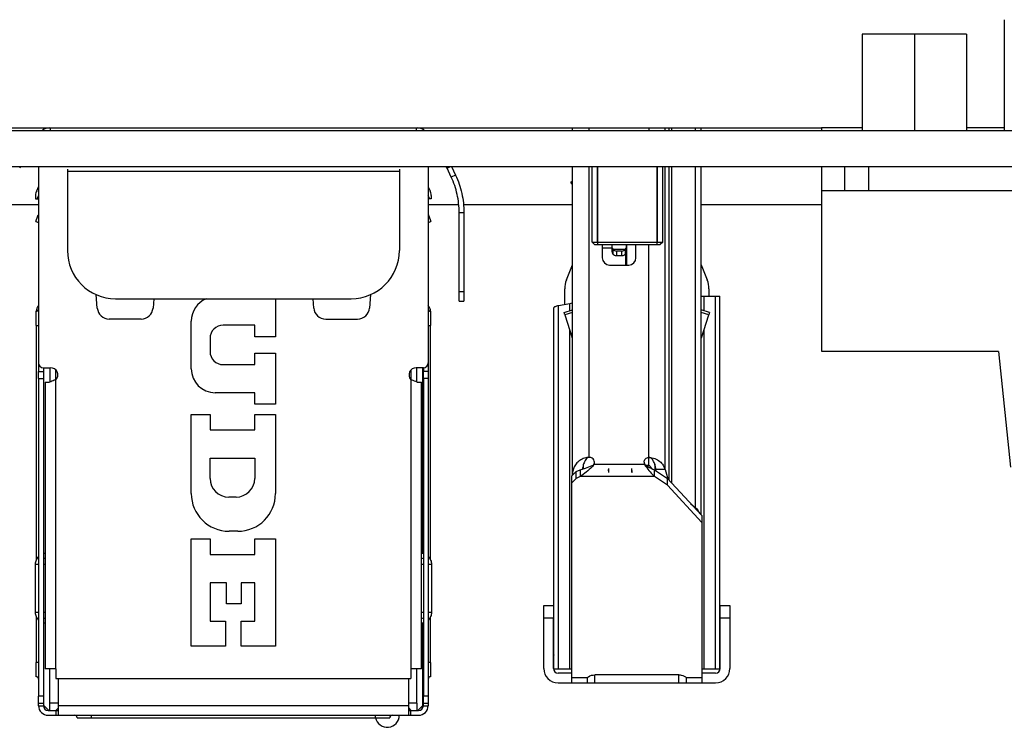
# Model space of a CAD drawing. Header units: millimetres. Extents: x 0 to 3905, y -1166 to 1110.
# Tile 46 of 155: x 1741 to 1781, y -517 to -488. Entities that reach past the tile are written whole.
import ezdxf

# ---------------------------------------------------------------- set-up
doc = ezdxf.new("R2010")
doc.units = ezdxf.units.MM
doc.header["$LTSCALE"] = 65.395
for name, color, linetype in [('101300229_DXF_CONTINUOUS_LINE', 7, 'CONTINUOUS'), ('101304772_DXF_CONTINUOUS_LINE', 7, 'CONTINUOUS'), ('4451_DXF_CONTINUOUS_LINE', 7, 'CONTINUOUS'), ('DE-11-055623DXF_CONTINUOUS_LINE', 7, 'CONTINUOUS'), ('DE-13-001392DXF_CONTINUOUS_LINE', 7, 'CONTINUOUS'), ('DE-19-002068DXF_CONTINUOUS_LINE', 7, 'CONTINUOUS'), ('PCB-MV-23383DXF_CONTINUOUS_LINE', 7, 'CONTINUOUS'), ('RH2-P110_RH2DXF_CONTINUOUS_LINE', 7, 'CONTINUOUS'), ('RH2-S120_3_2DXF_CONTINUOUS_LINE', 7, 'CONTINUOUS'), ('RH2-ZZ-0022_DXF_CONTINUOUS_LINE', 7, 'CONTINUOUS'), ('RUH-S110__W_DXF_CONTINUOUS_LINE', 7, 'CONTINUOUS'), ('SC-KM3X5B-JMDXF_CONTINUOUS_LINE', 7, 'CONTINUOUS'), ('ZKRD4B0C487ADXF_CONTINUOUS_LINE', 7, 'CONTINUOUS')]:
    doc.layers.add(name, color=color, linetype=linetype)

msp = doc.modelspace()

# ---------------------------------------------------------------- linework, layer by layer
at = {"layer": '101300229_DXF_CONTINUOUS_LINE'}
for p, q in [((1773.838, -492.411), (1773.838, -492.511)), ((1775.539, -492.411), (1773.838, -492.411)), ((1781.443, -492.411), (1779.869, -492.411)), ((1773.838, -494.011), (1773.838, -501.611)), ((1773.854, -495.016), (1773.838, -495.016)), ((1773.838, -495.502), (1773.854, -495.502)), ((1773.838, -501.611), (1773.854, -501.611))]:
    msp.add_line(p, q, dxfattribs=at)
at = {"layer": '101304772_DXF_CONTINUOUS_LINE'}
for p, q in [((1763.488, -492.511), (1763.488, -492.411)), ((1763.488, -492.411), (1768.838, -492.411)), ((1764.188, -492.511), (1764.188, -492.411)), ((1766.667, -492.411), (1766.667, -492.511)), ((1767.336, -492.511), (1767.336, -492.411)), ((1767.512, -492.511), (1767.512, -492.411)), ((1767.601, -492.411), (1767.601, -492.511)), ((1768.601, -492.511), (1768.601, -492.411)), ((1768.838, -492.511), (1768.838, -492.411)), ((1763.488, -506.812), (1763.488, -494.011)), ((1764.188, -506.111), (1764.188, -494.011)), ((1767.336, -506.606), (1767.336, -494.011)), ((1767.512, -507.057), (1767.512, -494.011)), ((1767.601, -494.011), (1767.601, -507.154)), ((1768.601, -508.2), (1768.601, -494.011)), ((1768.838, -508.501), (1768.838, -494.011)), ((1763.424, -494.663), (1763.488, -494.617)), ((1763.488, -494.763), (1763.424, -494.663)), ((1764.727, -497.261), (1764.727, -497.811)), ((1765.121, -497.411), (1764.727, -497.411)), ((1765.122, -497.261), (1765.124, -497.372)), ((1765.122, -497.261), (1765.124, -497.372)), ((1765.124, -497.372), (1765.124, -497.541)), ((1765.731, -497.372), (1765.733, -497.261)), ((1765.731, -497.372), (1765.733, -497.261)), ((1765.731, -497.541), (1765.731, -497.372)), ((1765.753, -498.111), (1765.753, -497.261)), ((1766.127, -497.811), (1766.127, -497.261)), ((1766.667, -506.429), (1766.667, -497.261)), ((1765.16, -497.455), (1765.16, -497.655)), ((1765.16, -497.455), (1765.695, -497.455)), ((1765.324, -497.529), (1765.324, -497.729)), ((1765.531, -497.529), (1765.324, -497.529)), ((1765.531, -497.729), (1765.324, -497.729)), ((1765.531, -497.529), (1765.531, -497.729)), ((1765.695, -497.655), (1765.695, -497.455)), ((1765.703, -498.111), (1765.703, -497.63)), ((1763.234, -498.732), (1763.488, -498.098)), ((1765.027, -498.111), (1765.827, -498.111)), ((1768.838, -498.099), (1769.091, -498.732)), ((1763.163, -499.759), (1763.163, -499.103)), ((1768.838, -499.411), (1769.613, -499.411)), ((1768.946, -499.411), (1768.946, -500.012)), ((1769.163, -499.104), (1769.163, -499.411)), ((1769.419, -499.411), (1769.419, -514.911)), ((1769.613, -514.911), (1769.613, -499.411)), ((1763.38, -499.72), (1762.907, -499.805)), ((1762.907, -514.911), (1762.907, -499.805)), ((1763.38, -500.012), (1763.38, -499.72)), ((1762.713, -514.911), (1762.713, -499.885)), ((1763.138, -500.09), (1763.488, -499.977)), ((1763.169, -500.186), (1763.138, -500.09)), ((1763.488, -500.082), (1763.169, -500.186)), ((1763.169, -500.186), (1763.478, -501.137)), ((1769.188, -500.09), (1768.838, -499.977)), ((1769.157, -500.186), (1768.838, -500.082)), ((1768.848, -501.137), (1769.157, -500.186)), ((1769.188, -500.09), (1769.157, -500.186)), ((1763.38, -514.911), (1763.38, -500.835)), ((1768.946, -500.836), (1768.946, -514.911)), ((1764.203, -506.111), (1764.188, -506.111)), ((1765.014, -506.41), (1764.377, -506.41)), ((1765.932, -506.41), (1765.014, -506.41)), ((1766.493, -506.41), (1765.932, -506.41)), ((1766.906, -506.388), (1766.906, -506.622)), ((1763.463, -506.88), (1763.643, -506.698)), ((1763.488, -506.855), (1763.488, -506.812)), ((1763.53, -506.812), (1763.488, -506.812)), ((1763.643, -506.698), (1763.811, -506.622)), ((1763.643, -506.981), (1763.643, -506.698)), ((1763.811, -506.622), (1763.811, -506.904)), ((1763.938, -506.424), (1763.938, -506.584)), ((1764.312, -506.451), (1764.312, -506.506)), ((1764.987, -506.671), (1764.985, -506.722)), ((1764.987, -506.671), (1764.985, -506.722)), ((1764.985, -506.722), (1764.985, -506.733)), ((1764.985, -506.722), (1764.985, -506.733)), ((1764.985, -506.733), (1764.985, -506.74)), ((1764.985, -506.733), (1764.985, -506.74)), ((1764.988, -506.611), (1764.987, -506.671)), ((1764.989, -506.592), (1764.988, -506.611)), ((1764.989, -506.592), (1764.988, -506.611)), ((1764.989, -506.572), (1764.989, -506.592)), ((1764.989, -506.572), (1764.989, -506.592)), ((1765.958, -506.611), (1765.957, -506.572)), ((1765.958, -506.611), (1765.957, -506.572)), ((1765.959, -506.653), (1765.958, -506.611)), ((1765.959, -506.653), (1765.958, -506.611)), ((1765.96, -506.668), (1765.959, -506.653)), ((1765.96, -506.668), (1765.959, -506.653)), ((1765.962, -506.74), (1765.96, -506.668)), ((1766.516, -506.429), (1766.667, -506.429)), ((1766.53, -506.438), (1766.53, -506.475)), ((1766.899, -506.904), (1766.899, -506.622)), ((1766.899, -506.622), (1767.443, -506.981)), ((1766.973, -506.671), (1766.953, -506.606)), ((1767.336, -506.606), (1766.953, -506.606)), ((1767.336, -506.606), (1767.455, -506.995)), ((1763.463, -515.483), (1763.463, -506.88)), ((1763.643, -506.981), (1763.463, -507.163)), ((1763.811, -506.904), (1763.643, -506.981)), ((1766.899, -506.904), (1763.811, -506.904)), ((1767.443, -507.264), (1766.899, -506.904)), ((1767.443, -507.264), (1767.443, -506.981)), ((1767.443, -506.981), (1768.863, -508.528)), ((1768.863, -508.811), (1767.443, -507.264)), ((1768.399, -508.023), (1768.601, -508.2)), ((1768.562, -508.2), (1768.601, -508.2)), ((1768.863, -508.528), (1768.863, -515.483)), ((1762.293, -512.773), (1762.293, -512.273)), ((1762.293, -512.273), (1762.693, -512.273)), ((1762.693, -512.273), (1762.693, -512.773)), ((1769.633, -512.773), (1769.633, -512.273)), ((1769.633, -512.273), (1770.033, -512.273)), ((1770.033, -512.273), (1770.033, -512.773)), ((1762.293, -514.883), (1762.293, -512.773)), ((1762.293, -512.773), (1762.693, -512.773)), ((1762.693, -514.883), (1762.693, -512.773)), ((1769.633, -514.883), (1769.633, -512.773)), ((1769.633, -512.773), (1770.033, -512.773)), ((1770.033, -512.773), (1770.033, -514.883)), ((1762.713, -513.006), (1762.693, -513.006)), ((1769.633, -513.006), (1769.613, -513.006)), ((1762.693, -514.276), (1762.713, -514.331)), ((1769.613, -514.331), (1769.633, -514.275)), ((1763.463, -514.911), (1762.713, -514.911)), ((1769.613, -514.911), (1768.863, -514.911)), ((1763.463, -515.083), (1762.893, -515.083)), ((1764.093, -515.278), (1763.463, -515.278)), ((1764.093, -515.278), (1764.093, -515.483)), ((1764.413, -515.483), (1764.413, -515.152)), ((1767.913, -515.152), (1764.413, -515.152)), ((1767.913, -515.483), (1767.913, -515.152)), ((1768.232, -515.483), (1768.232, -515.278)), ((1768.863, -515.278), (1768.232, -515.278)), ((1769.433, -515.083), (1768.863, -515.083)), ((1762.893, -515.483), (1763.463, -515.483)), ((1763.463, -515.483), (1769.433, -515.483))]:
    msp.add_line(p, q, dxfattribs=at)
for centre, radius, start, end in [((1770.353, -495.17), 5.674, 202.8309, 203.7425), ((1760.591, -495.209), 5.577, 336.2515, 337.1788), ((1765.027, -497.811), 0.3, 180, 270), ((1773.961, -494.814), 9.248, 197.15, 197.8845), ((1756.706, -494.755), 9.445, 342.1252, 342.8444), ((1765.827, -497.811), 0.3, 270, 0), ((1764.163, -499.104), 1, 158.1986, 179.9927), ((1768.163, -499.104), 1, 0, 21.8014), ((1763.288, -501.199), 0.2, 0, 18), ((1764.188, -506.818), 0.707, 89.9681, 91.9824), ((1764.203, -506.311), 0.2, 330.2509, 90), ((1766.667, -506.311), 0.2, 180, 209.6753), ((1762.918, -503.369), 3.373, 285.3433, 286.7112), ((1762.84, -503.103), 3.65, 286.697, 286.9399), ((1762.791, -502.945), 3.815, 286.9423, 287.4954), ((1766.159, -506.688), 1.176, 176.2424, 177.9842), ((1766.153, -506.688), 1.17, 176.2386, 177.967), ((1766.104, -506.686), 1.121, 177.9714, 179.0642), ((1766.089, -506.686), 1.106, 177.9805, 179.9772), ((1766.069, -506.685), 1.085, 179.0653, 179.9307), ((1765.985, -506.686), 1.002, 179.8966, 183.0995), ((1765.988, -506.686), 1.005, 179.9565, 183.0858), ((1766.219, -506.692), 1.236, 174.454, 176.2438), ((1766.212, -506.692), 1.228, 174.4345, 176.2395), ((1740.925, -506.049), 24.07, 358.5176, 358.661), ((1764.714, -506.693), 1.249, 4.6524, 5.5416), ((1764.723, -506.693), 1.24, 4.664, 5.5616), ((1764.741, -506.691), 1.222, 3.7511, 4.6527), ((1764.748, -506.691), 1.215, 3.7558, 4.6644), ((1794.149, -505.962), 28.198, 181.434, 181.5812), ((1764.788, -506.688), 1.175, 1.9985, 3.7573), ((1764.794, -506.688), 1.169, 2.0162, 3.7618), ((1764.858, -506.686), 1.105, 0.0325, 2.0017), ((1764.861, -506.685), 1.102, 0.0745, 2.0193), ((1764.943, -506.685), 1.02, 357.9279, 0.0789), ((1764.958, -506.686), 1.005, 356.9124, 0.0536), ((1765.006, -506.688), 0.957, 357.0558, 357.915), ((1765.029, -506.689), 0.934, 356.846, 357.0532), ((1762.893, -514.883), 0.6, 180, 270), ((1762.893, -514.883), 0.2, 180, 270), ((1769.433, -514.883), 0.6, 270, 0), ((1769.433, -514.883), 0.2, 270, 0)]:
    msp.add_arc(centre, radius, start, end, dxfattribs=at)
for points, knots in [([(1765.16, -497.455), (1765.179, -497.478), (1765.23, -497.516), (1765.292, -497.529), (1765.324, -497.529)], [0, 0, 0, 0, 0.487309, 1, 1, 1, 1]), ([(1765.324, -497.729), (1765.292, -497.729), (1765.23, -497.716), (1765.179, -497.678), (1765.16, -497.655)], [0, 0, 0, 0, 0.512691, 1, 1, 1, 1]), ([(1765.531, -497.529), (1765.563, -497.529), (1765.625, -497.516), (1765.676, -497.478), (1765.695, -497.455)], [0, 0, 0, 0, 0.512694, 1, 1, 1, 1]), ([(1765.695, -497.655), (1765.676, -497.678), (1765.625, -497.716), (1765.563, -497.729), (1765.531, -497.729)], [0, 0, 0, 0, 0.487306, 1, 1, 1, 1]), ([(1762.907, -499.805), (1762.879, -499.811), (1762.83, -499.821), (1762.775, -499.837), (1762.742, -499.852), (1762.723, -499.864), (1762.713, -499.877), (1762.713, -499.885)], [0, 0, 0, 0, 0.3925, 0.688373, 0.799034, 0.885716, 1, 1, 1, 1]), ([(1763.488, -499.676), (1763.488, -499.68), (1763.479, -499.691), (1763.443, -499.707), (1763.407, -499.715), (1763.38, -499.72)], [0, 0, 0, 0, 0.114451, 0.311529, 1, 1, 1, 1]), ([(1763.888, -506.178), (1763.822, -506.21), (1763.704, -506.291), (1763.577, -506.452), (1763.504, -506.629), (1763.488, -506.752), (1763.488, -506.812)], [0, 0, 0, 0, 0.279993, 0.533606, 0.770755, 1, 1, 1, 1]), ([(1764.163, -506.111), (1764.139, -506.112), (1764.044, -506.12), (1763.952, -506.148), (1763.888, -506.178)], [0, 0, 0, 0, 0.257898, 1, 1, 1, 1]), ([(1764.163, -506.113), (1764.098, -506.126), (1764.023, -506.213), (1763.968, -506.33), (1763.947, -506.393), (1763.938, -506.424)], [0, 0, 0, 0, 0.501709, 0.751717, 1, 1, 1, 1]), ([(1766.467, -506.311), (1766.467, -506.302), (1766.467, -506.276), (1766.483, -506.225), (1766.521, -506.165), (1766.581, -506.126), (1766.632, -506.112), (1766.658, -506.111), (1766.667, -506.11)], [0, 0, 0, 0, 0.083337, 0.250006, 0.500011, 0.750015, 0.916684, 1, 1, 1, 1]), ([(1766.953, -506.606), (1766.947, -506.556), (1766.933, -506.482), (1766.906, -506.386), (1766.88, -506.315), (1766.846, -506.247), (1766.803, -506.183), (1766.746, -506.129), (1766.693, -506.11), (1766.667, -506.11)], [0, 0, 0, 0, 0.245368, 0.368513, 0.492105, 0.616389, 0.741909, 0.869581, 1, 1, 1, 1]), ([(1766.667, -506.11), (1766.751, -506.11), (1766.915, -506.141), (1767.118, -506.26), (1767.259, -506.421), (1767.317, -506.544), (1767.336, -506.606)], [0, 0, 0, 0, 0.286522, 0.547461, 0.782309, 1, 1, 1, 1]), ([(1764.312, -506.506), (1764.23, -506.579), (1764.069, -506.72), (1763.898, -506.849), (1763.811, -506.904)], [0, 0, 0, 0, 0.515719, 1, 1, 1, 1]), ([(1763.938, -506.584), (1763.969, -506.574), (1764.095, -506.533), (1764.219, -506.486), (1764.312, -506.451)], [0, 0, 0, 0, 0.247813, 1, 1, 1, 1]), ([(1766.53, -506.438), (1766.561, -506.455), (1766.681, -506.521), (1766.804, -506.584), (1766.899, -506.622)], [0, 0, 0, 0, 0.25549, 1, 1, 1, 1]), ([(1766.53, -506.475), (1766.59, -506.554), (1766.706, -506.703), (1766.833, -506.843), (1766.899, -506.904)], [0, 0, 0, 0, 0.523555, 1, 1, 1, 1]), ([(1766.667, -506.429), (1766.679, -506.442), (1766.725, -506.492), (1766.771, -506.543), (1766.805, -506.581)], [0, 0, 0, 0, 0.256301, 1, 1, 1, 1]), ([(1768.601, -508.2), (1768.619, -508.217), (1768.687, -508.283), (1768.741, -508.363), (1768.77, -508.426)], [0, 0, 0, 0, 0.261896, 1, 1, 1, 1]), ([(1764.093, -515.278), (1764.111, -515.258), (1764.2, -515.181), (1764.323, -515.152), (1764.413, -515.152)], [0, 0, 0, 0, 0.227718, 1, 1, 1, 1]), ([(1767.913, -515.152), (1767.945, -515.152), (1768.06, -515.162), (1768.177, -515.214), (1768.232, -515.278)], [0, 0, 0, 0, 0.272207, 1, 1, 1, 1])]:
    msp.add_open_spline(points, degree=3, knots=knots, dxfattribs=at)
for points in [[(1764.312, -506.451), (1764.335, -506.441), (1764.358, -506.427), (1764.377, -506.409)], [(1764.377, -506.41), (1764.36, -506.445), (1764.339, -506.479), (1764.312, -506.506)], [(1766.493, -506.409), (1766.504, -506.42), (1766.517, -506.43), (1766.53, -506.438)], [(1766.53, -506.475), (1766.515, -506.455), (1766.503, -506.432), (1766.493, -506.409)], [(1763.938, -506.424), (1763.922, -506.48), (1763.911, -506.537), (1763.903, -506.595)]]:
    msp.add_open_spline(points, degree=3, dxfattribs=at)
at = {"layer": '4451_DXF_CONTINUOUS_LINE'}
msp.add_arc((1755.788, -516.831), 0.5, 191.5387, 0, dxfattribs=at)
at = {"layer": 'DE-11-055623DXF_CONTINUOUS_LINE'}
for p, q in [((1630.979, -492.511), (1841.801, -492.511)), ((1630.979, -494.011), (1841.801, -494.011)), ((1742.489, -494.121), (1742.489, -494.211)), ((1756.289, -494.121), (1756.289, -494.211)), ((1742.489, -494.211), (1742.489, -497.511)), ((1742.489, -494.211), (1756.289, -494.211)), ((1756.289, -494.211), (1756.289, -497.511)), ((1744.489, -499.511), (1754.289, -499.511))]:
    msp.add_line(p, q, dxfattribs=at)
for centre, start, end in [((1744.489, -497.511), 180, 270), ((1754.289, -497.511), 270, 0)]:
    msp.add_arc(centre, 2, start, end, dxfattribs=at)
at = {"layer": 'DE-13-001392DXF_CONTINUOUS_LINE'}
for p, q in [((1735.838, -492.411), (1741.738, -492.411)), ((1757.038, -492.411), (1763.488, -492.411)), ((1768.838, -492.411), (1773.838, -492.411))]:
    msp.add_line(p, q, dxfattribs=at)
at = {"layer": 'DE-19-002068DXF_CONTINUOUS_LINE'}
for p, q in [((1775.539, -488.511), (1775.539, -492.511)), ((1779.869, -488.511), (1775.539, -488.511)), ((1777.704, -488.511), (1777.704, -492.511)), ((1779.869, -488.511), (1779.869, -492.511))]:
    msp.add_line(p, q, dxfattribs=at)
at = {"layer": 'PCB-MV-23383DXF_CONTINUOUS_LINE'}
for p, q in [((1741.288, -495.611), (1740.016, -495.611)), ((1758.76, -495.611), (1757.488, -495.611)), ((1763.488, -495.611), (1758.961, -495.611)), ((1773.838, -495.611), (1768.838, -495.611))]:
    msp.add_line(p, q, dxfattribs=at)
at = {"layer": 'RH2-P110_RH2DXF_CONTINUOUS_LINE'}
for p, q in [((1741.513, -510.11), (1741.513, -502.381)), ((1741.763, -502.381), (1741.763, -502.972)), ((1742.013, -502.879), (1742.013, -502.482)), ((1756.763, -502.482), (1756.763, -502.879)), ((1757.013, -502.972), (1757.013, -502.381)), ((1757.263, -510.11), (1757.263, -502.381)), ((1741.513, -513.311), (1741.488, -513.311)), ((1741.513, -516.426), (1741.513, -512.991)), ((1757.263, -516.426), (1757.263, -512.991)), ((1757.263, -513.311), (1757.288, -513.311)), ((1741.763, -516.326), (1741.763, -514.901)), ((1757.013, -516.326), (1757.013, -514.901)), ((1741.513, -515.111), (1741.488, -515.111)), ((1757.263, -515.111), (1757.288, -515.111)), ((1741.513, -516.426), (1741.713, -516.626)), ((1741.713, -516.626), (1741.763, -516.626)), ((1741.763, -516.626), (1741.763, -516.326)), ((1742.113, -516.326), (1741.763, -516.326)), ((1741.763, -516.626), (1742.113, -516.626)), ((1742.013, -516.626), (1742.113, -516.526)), ((1757.013, -516.326), (1756.663, -516.326)), ((1756.663, -516.526), (1756.763, -516.626)), ((1756.663, -516.626), (1756.763, -516.626)), ((1756.763, -516.626), (1757.063, -516.626)), ((1757.013, -516.326), (1757.013, -516.626)), ((1757.063, -516.626), (1757.263, -516.426))]:
    msp.add_line(p, q, dxfattribs=at)
at = {"layer": 'RH2-S120_3_2DXF_CONTINUOUS_LINE'}
for p, q in [((1758.272, -494.077), (1758.414, -494.011)), ((1758.448, -494.452), (1758.272, -494.077)), ((1758.462, -494.011), (1758.629, -494.368)), ((1758.629, -494.368), (1758.448, -494.452)), ((1741.21, -495.019), (1741.288, -494.863)), ((1757.488, -494.863), (1757.566, -495.019)), ((1741.163, -495.218), (1741.163, -495.361)), ((1741.288, -495.229), (1741.223, -495.361)), ((1741.223, -495.361), (1741.288, -495.361)), ((1757.554, -495.361), (1757.488, -495.229)), ((1757.555, -495.361), (1757.488, -495.361)), ((1757.613, -495.218), (1757.613, -495.361)), ((1758.776, -499.232), (1758.776, -495.932)), ((1758.776, -495.932), (1758.976, -495.932)), ((1758.976, -495.932), (1758.976, -499.232)), ((1758.776, -499.614), (1758.776, -499.232)), ((1758.976, -499.232), (1758.776, -499.232)), ((1758.976, -499.232), (1758.976, -499.614)), ((1758.776, -499.614), (1758.976, -499.614)), ((1741.188, -500.631), (1741.188, -500.031)), ((1757.588, -500.031), (1757.588, -500.631)), ((1741.188, -500.631), (1741.188, -510.37)), ((1741.188, -500.631), (1741.288, -500.631)), ((1757.488, -500.631), (1757.588, -500.631)), ((1757.588, -510.369), (1757.588, -500.631)), ((1741.288, -502.181), (1741.288, -502.531)), ((1757.488, -502.181), (1757.488, -502.531)), ((1741.288, -502.831), (1741.288, -502.531)), ((1741.288, -502.531), (1741.488, -502.531)), ((1741.488, -502.381), (1741.488, -502.531)), ((1741.488, -502.531), (1741.488, -502.831)), ((1757.288, -502.381), (1757.288, -502.531)), ((1757.288, -502.831), (1757.288, -502.531)), ((1757.488, -502.531), (1757.288, -502.531)), ((1757.488, -502.531), (1757.488, -502.831)), ((1741.288, -502.831), (1741.288, -516.031)), ((1741.288, -502.831), (1741.488, -502.831)), ((1741.488, -502.831), (1741.488, -516.031)), ((1757.288, -502.831), (1757.288, -516.031)), ((1757.488, -502.831), (1757.288, -502.831)), ((1757.488, -502.831), (1757.488, -516.031)), ((1741.188, -512.731), (1741.188, -514.631)), ((1757.588, -514.631), (1757.588, -512.731)), ((1741.188, -515.23), (1741.188, -514.631)), ((1741.288, -514.631), (1741.188, -514.631)), ((1757.588, -514.631), (1757.488, -514.631)), ((1757.588, -514.631), (1757.588, -515.23)), ((1742.113, -516.831), (1742.113, -515.301)), ((1756.663, -515.301), (1756.663, -516.831)), ((1741.288, -516.431), (1741.288, -516.031)), ((1741.488, -516.031), (1741.288, -516.031)), ((1741.488, -516.031), (1741.488, -516.431)), ((1757.288, -516.431), (1757.288, -516.031)), ((1757.488, -516.031), (1757.288, -516.031)), ((1757.488, -516.031), (1757.488, -516.431)), ((1741.288, -516.331), (1741.488, -516.331)), ((1741.288, -516.431), (1741.488, -516.431)), ((1741.688, -516.631), (1742.113, -516.631)), ((1742.013, -516.631), (1742.013, -516.831)), ((1756.663, -516.431), (1742.113, -516.431)), ((1756.663, -516.631), (1757.088, -516.631)), ((1756.763, -516.831), (1756.763, -516.631)), ((1757.288, -516.331), (1757.488, -516.331)), ((1757.288, -516.431), (1757.488, -516.431)), ((1741.688, -516.831), (1757.088, -516.831)), ((1742.888, -516.931), (1755.888, -516.931)), ((1743.488, -516.931), (1743.488, -516.831)), ((1755.288, -516.831), (1755.288, -516.931))]:
    msp.add_line(p, q, dxfattribs=at)
for centre, radius, start, end in [((1741.863, -494.711), 1.5, 152.1627, 155), ((1756.913, -494.711), 1.5, 25, 27.8375), ((1741.608, -495.218), 0.445, 153.4351, 180), ((1757.168, -495.218), 0.445, 0, 26.5652), ((1741.598, -500.054), 0.41, 139.6324, 176.765), ((1757.178, -500.054), 0.41, 3.247, 40.3676), ((1741.188, -499.931), 0.1, 270, 0), ((1757.588, -499.931), 0.1, 180, 270), ((1741.188, -515.331), 0.1, 0, 90), ((1757.588, -515.331), 0.1, 90, 180), ((1741.688, -516.431), 0.4, 180, 270), ((1741.688, -516.431), 0.2, 180, 270), ((1757.088, -516.431), 0.4, 270, 0), ((1757.088, -516.431), 0.2, 270, 0), ((1742.788, -516.931), 0.1, 0, 90), ((1755.988, -516.931), 0.1, 90, 180)]:
    msp.add_arc(centre, radius, start, end, dxfattribs=at)
for points, knots in [([(1758.776, -495.932), (1758.775, -495.678), (1758.719, -495.168), (1758.555, -494.683), (1758.448, -494.452)], [0, 0, 0, 0, 0.5, 1, 1, 1, 1]), ([(1758.629, -494.368), (1758.742, -494.611), (1758.916, -495.125), (1758.975, -495.663), (1758.976, -495.932)], [0, 0, 0, 0, 0.5, 1, 1, 1, 1]), ([(1741.163, -495.361), (1741.168, -495.36), (1741.188, -495.36), (1741.208, -495.36), (1741.223, -495.36)], [0, 0, 0, 0, 0.235393, 1, 1, 1, 1]), ([(1757.613, -495.361), (1757.609, -495.36), (1757.589, -495.36), (1757.569, -495.36), (1757.554, -495.36)], [0, 0, 0, 0, 0.235394, 1, 1, 1, 1])]:
    msp.add_open_spline(points, degree=3, knots=knots, dxfattribs=at)
at = {"layer": 'RH2-ZZ-0022_DXF_CONTINUOUS_LINE'}
msp.add_line((1740.988, -492.411), (1757.788, -492.411), dxfattribs=at)
at = {"layer": 'RUH-S110__W_DXF_CONTINUOUS_LINE'}
for p, q in [((1741.738, -492.411), (1757.038, -492.411)), ((1741.788, -492.511), (1741.788, -492.411)), ((1756.988, -492.411), (1756.988, -492.511)), ((1741.288, -494.011), (1741.288, -502.181)), ((1757.488, -494.011), (1757.488, -502.181)), ((1741.175, -496.307), (1741.261, -496.072)), ((1741.261, -496.072), (1741.276, -496.029)), ((1741.288, -496.082), (1741.261, -496.072)), ((1757.516, -496.072), (1757.488, -496.082)), ((1757.516, -496.072), (1757.5, -496.029)), ((1757.516, -496.072), (1757.601, -496.307)), ((1741.175, -496.307), (1741.288, -496.348)), ((1757.488, -496.348), (1757.601, -496.307)), ((1743.729, -499.898), (1743.687, -499.342)), ((1755.09, -499.342), (1755.048, -499.898)), ((1746.077, -499.511), (1746.048, -499.898)), ((1751.138, -499.511), (1751.138, -501.091)), ((1752.729, -499.898), (1752.7, -499.511)), ((1745.549, -500.361), (1744.228, -500.361)), ((1747.638, -502.421), (1747.638, -500.441)), ((1750.278, -500.611), (1748.968, -500.611)), ((1750.278, -501.091), (1750.278, -500.611)), ((1753.228, -500.361), (1754.549, -500.361)), ((1751.138, -501.091), (1750.278, -501.091)), ((1748.418, -501.161), (1748.418, -501.701)), ((1750.278, -502.251), (1750.278, -501.771)), ((1750.278, -501.771), (1751.138, -501.771)), ((1751.138, -501.771), (1751.138, -503.901)), ((1748.968, -502.251), (1750.278, -502.251)), ((1741.488, -502.381), (1741.788, -502.381)), ((1757.288, -502.381), (1756.988, -502.381)), ((1741.563, -502.981), (1741.563, -514.901)), ((1741.563, -502.981), (1741.744, -502.981)), ((1742.013, -514.901), (1742.013, -502.879)), ((1756.763, -502.879), (1756.763, -514.901)), ((1757.033, -502.981), (1757.213, -502.981)), ((1757.213, -514.901), (1757.213, -502.981)), ((1750.278, -503.421), (1748.638, -503.421)), ((1750.278, -503.901), (1750.278, -503.421)), ((1751.138, -503.901), (1750.278, -503.901)), ((1747.638, -507.611), (1747.638, -504.321)), ((1747.638, -504.321), (1748.418, -504.321)), ((1748.418, -504.321), (1748.418, -504.961)), ((1750.278, -504.961), (1750.278, -504.321)), ((1750.278, -504.321), (1751.138, -504.321)), ((1751.138, -504.321), (1751.138, -507.611)), ((1748.418, -504.961), (1750.278, -504.961)), ((1748.418, -506.981), (1748.418, -506.141)), ((1748.418, -506.141), (1750.278, -506.141)), ((1750.278, -506.141), (1750.278, -506.981)), ((1749.498, -507.761), (1749.198, -507.761)), ((1749.568, -509.181), (1749.208, -509.181)), ((1747.638, -513.961), (1747.638, -509.501)), ((1747.638, -509.501), (1748.418, -509.501)), ((1748.418, -509.501), (1748.418, -510.141)), ((1750.278, -510.141), (1750.278, -509.501)), ((1750.278, -509.501), (1751.138, -509.501)), ((1751.138, -509.501), (1751.138, -513.961)), ((1748.418, -510.141), (1750.278, -510.141)), ((1741.15, -510.551), (1741.15, -512.551)), ((1741.15, -510.551), (1741.288, -510.551)), ((1741.488, -510.551), (1741.563, -510.551)), ((1757.213, -510.551), (1757.288, -510.551)), ((1757.488, -510.551), (1757.627, -510.551)), ((1757.627, -510.551), (1757.627, -512.551)), ((1748.418, -511.321), (1748.418, -512.916)), ((1749.098, -511.321), (1748.418, -511.321)), ((1749.098, -512.201), (1749.098, -511.321)), ((1749.718, -511.321), (1749.718, -512.201)), ((1750.278, -511.321), (1749.718, -511.321)), ((1750.278, -512.916), (1750.278, -511.321)), ((1741.288, -512.551), (1741.15, -512.551)), ((1741.563, -512.551), (1741.488, -512.551)), ((1749.718, -512.201), (1749.098, -512.201)), ((1757.288, -512.551), (1757.213, -512.551)), ((1757.627, -512.551), (1757.488, -512.551)), ((1748.418, -512.916), (1749.058, -512.916)), ((1749.058, -512.916), (1749.058, -513.961)), ((1749.718, -513.961), (1749.718, -512.916)), ((1749.718, -512.916), (1750.278, -512.916)), ((1749.058, -513.961), (1747.638, -513.961)), ((1751.138, -513.961), (1749.718, -513.961)), ((1742.013, -514.901), (1741.563, -514.901)), ((1742.013, -514.901), (1742.013, -515.301)), ((1756.763, -514.901), (1756.763, -515.301)), ((1757.213, -514.901), (1756.763, -514.901)), ((1742.013, -515.301), (1756.763, -515.301))]:
    msp.add_line(p, q, dxfattribs=at)
for centre, radius, start, end in [((1741.738, -492.861), 0.45, 90, 128.8256), ((1757.038, -492.861), 0.45, 51.1745, 90), ((1757.688, -495.961), 0.2, 180, 200), ((1748.638, -500.441), 1, 111.554, 180), ((1744.228, -499.861), 0.5, 184.2857, 270), ((1745.549, -499.861), 0.5, 270, 355.7143), ((1753.228, -499.861), 0.5, 184.2857, 270), ((1754.549, -499.861), 0.5, 270, 355.7143), ((1748.968, -501.161), 0.55, 90, 180), ((1748.968, -501.701), 0.55, 180, 270), ((1741.488, -502.181), 0.2, 180, 270), ((1757.288, -502.181), 0.2, 270, 0), ((1741.788, -502.681), 0.3, 318.5904, 90), ((1748.638, -502.421), 1, 180, 270), ((1756.988, -502.681), 0.3, 90, 221.4096), ((1749.198, -506.981), 0.78, 180, 270), ((1749.498, -506.981), 0.78, 270, 0), ((1749.208, -507.611), 1.57, 180, 270), ((1749.568, -507.611), 1.57, 270, 0), ((1741.606, -510.563), 0.462, 95.2559, 104.7069), ((1741.605, -510.592), 0.292, 98.1959, 113.5862), ((1757.171, -510.563), 0.462, 75.2731, 84.7433), ((1757.172, -510.592), 0.292, 66.3861, 81.8062), ((1741.605, -512.509), 0.292, 246.4157, 261.7991), ((1757.172, -512.509), 0.292, 278.1985, 293.613), ((1741.606, -512.538), 0.462, 255.2863, 264.7426), ((1757.171, -512.538), 0.462, 275.2585, 284.7339)]:
    msp.add_arc(centre, radius, start, end, dxfattribs=at)
for points, knots in [([(1742.013, -502.879), (1741.989, -502.887), (1741.899, -502.919), (1741.808, -502.952), (1741.744, -502.981)], [0, 0, 0, 0, 0.264822, 1, 1, 1, 1]), ([(1757.033, -502.981), (1757.013, -502.972), (1756.924, -502.935), (1756.833, -502.903), (1756.763, -502.879)], [0, 0, 0, 0, 0.229883, 1, 1, 1, 1]), ([(1741.288, -510.227), (1741.245, -510.269), (1741.174, -510.37), (1741.15, -510.491), (1741.15, -510.551)], [0, 0, 0, 0, 0.498753, 1, 1, 1, 1]), ([(1757.489, -510.228), (1757.532, -510.269), (1757.602, -510.37), (1757.627, -510.491), (1757.627, -510.551)], [0, 0, 0, 0, 0.4989, 1, 1, 1, 1]), ([(1741.15, -512.551), (1741.15, -512.611), (1741.174, -512.731), (1741.245, -512.832), (1741.288, -512.874)], [0, 0, 0, 0, 0.501145, 1, 1, 1, 1]), ([(1757.627, -512.551), (1757.627, -512.61), (1757.602, -512.731), (1757.532, -512.832), (1757.489, -512.873)], [0, 0, 0, 0, 0.501063, 1, 1, 1, 1])]:
    msp.add_open_spline(points, degree=3, knots=knots, dxfattribs=at)
at = {"layer": 'SC-KM3X5B-JMDXF_CONTINUOUS_LINE'}
for p, q in [((1764.308, -497.161), (1764.308, -494.011)), ((1764.523, -497.161), (1764.523, -494.011)), ((1764.544, -497.261), (1764.544, -494.011)), ((1767.003, -497.261), (1767.003, -494.011)), ((1767.023, -497.161), (1767.023, -494.011)), ((1767.238, -497.161), (1767.238, -494.011)), ((1764.308, -497.161), (1764.546, -497.16)), ((1764.308, -497.161), (1767.238, -497.161)), ((1764.308, -497.161), (1764.408, -497.261)), ((1764.408, -497.261), (1767.138, -497.261)), ((1764.546, -497.16), (1766.867, -497.16)), ((1766.867, -497.16), (1767.105, -497.16)), ((1767.105, -497.16), (1767.238, -497.161)), ((1767.239, -497.161), (1767.139, -497.261))]:
    msp.add_line(p, q, dxfattribs=at)
at = {"layer": 'ZKRD4B0C487ADXF_CONTINUOUS_LINE'}
for p, q in [((1781.443, -487.91), (1781.443, -492.511)), ((1774.804, -494.01), (1774.804, -495.01)), ((1775.804, -495.01), (1775.804, -494.01)), ((1773.854, -501.71), (1773.854, -495.01)), ((1773.854, -495.01), (1806.554, -495.01)), ((1781.204, -501.71), (1773.854, -501.71)), ((1781.204, -501.71), (1781.704, -506.51))]:
    msp.add_line(p, q, dxfattribs=at)

doc.saveas('drawing.dxf')
